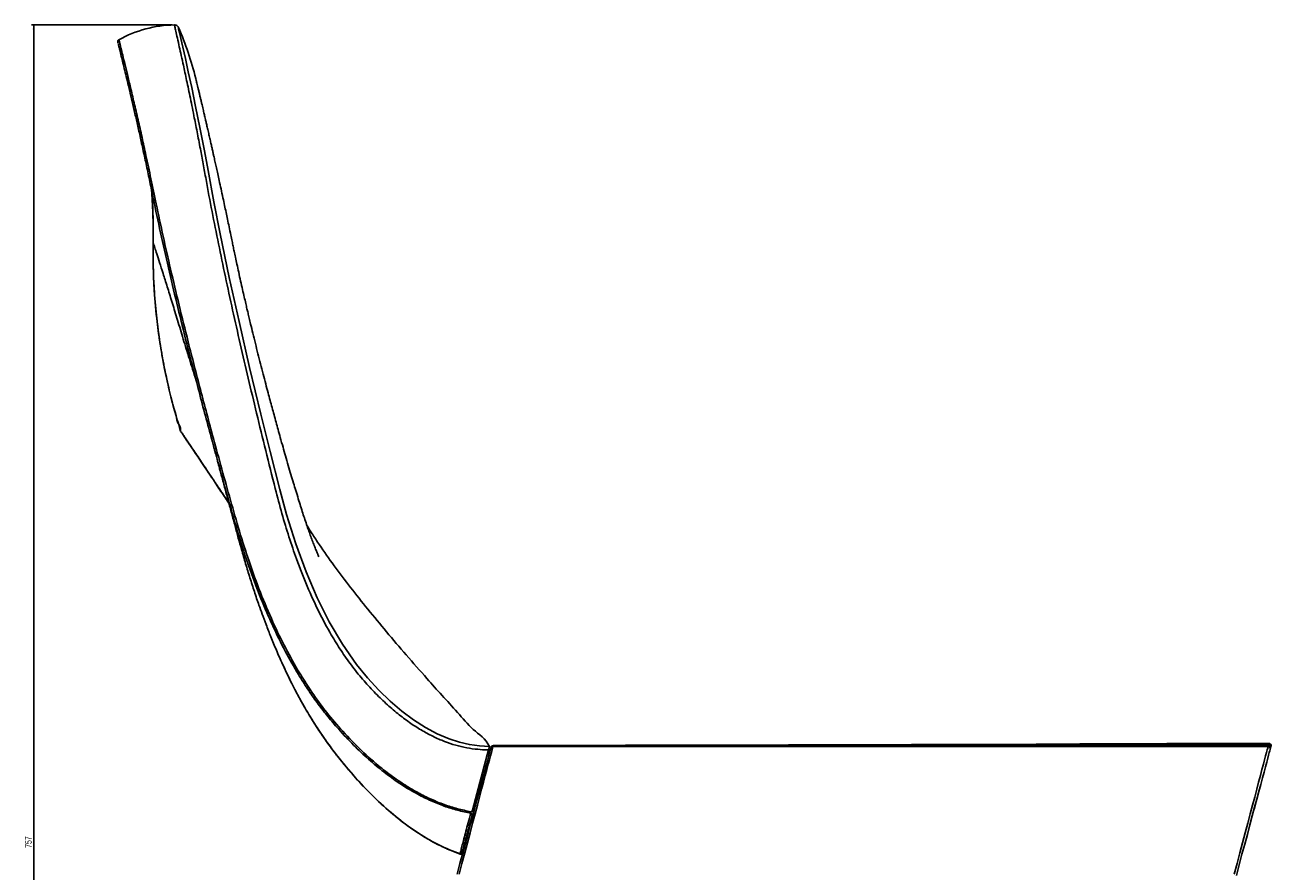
# Model space of a CAD drawing. Header units: millimetres. Extents: x 105 to 2940, y 116 to 1558.
# Tile 33 of 33: x 2361 to 2940, y 1165 to 1558. Entities that reach past the tile are written whole.
import ezdxf

# ---------------------------------------------------------------- set-up
doc = ezdxf.new("R2010")
doc.units = ezdxf.units.MM
doc.layers.add('FORMAT', color=7, linetype='Continuous')
doc.styles.add('SLDTEXTSTYLE0', font='TXT', dxfattribs={"width": 0.605})
doc.dimstyles.new('SLDDIMSTYLE1', dxfattribs={"dimtxt": 3.081982, "dimasz": 2, "dimexe": 0, "dimexo": 0.0625, "dimgap": 0.770496, "dimtad": 1, "dimrnd": 1e-09, "dimzin": 12, "dimdsep": 46, "dimtxsty": 'SLDTEXTSTYLE0', "dimsah": 1, "dimcen": 0.09, "dimadec": 0, "dimazin": 3, "dimtfac": 1, "dimtofl": 0, "dimtmove": 0, "dimatfit": 3, "dimfxl": 0, "dimfrac": 2, "dimtolj": 1, "dimtzin": 12, "dimarcsym": 0})

# ---------------------------------------------------------------- blocks, each defined once
blk = doc.blocks.new('_D_8')
at = {"layer": 'FORMAT'}
for p, q in [((2429.54, 1557.5), (2364.26, 1557.5)), ((2365.25, 800.51), (2365.25, 1557.5)), ((2464.89, 800.51), (2364.26, 800.51))]:
    blk.add_line(p, q, dxfattribs=at)
for points in [[(2365.25, 1557.5), (2364.75, 1555.5), (2365.75, 1555.5)], [(2365.25, 800.51), (2365.75, 802.51), (2364.75, 802.51)]]:
    blk.add_solid(points, dxfattribs=at)
at = {"layer": 'FORMAT', "insert": (2361.15, 1175.48), "char_height": 3.175, "attachment_point": 1, "rotation": 90, "style": 'SLDTEXTSTYLE0'}
blk.add_mtext('757', dxfattribs=at)

msp = doc.modelspace()

# ---------------------------------------------------------------- linework, layer by layer
at = {"color": 7, "linetype": 'Continuous', "lineweight": 25}
for p, q in [((2440.473, 1532.63), (2440.709, 1531.654)), ((2420.668, 1456.381), (2420.668, 1456.38)), ((2572.972, 1208.154), (2576.408, 1220.977)), ((2578.363, 1222.506), (2578.363, 1222.507)), ((2938.275, 1222.507), (2578.42, 1222.507)), ((2578.509, 1222.82), (2578.504, 1222.82)), ((2582.764, 1222.928), (2578.512, 1222.928)), ((2578.524, 1222.874), (2578.52, 1222.88)), ((2602.902, 1223.06), (2601.758, 1222.984)), ((2696.707, 1223.23), (2696.051, 1223.178)), ((2715.792, 1223.272), (2715.287, 1223.23)), ((2734.918, 1223.334), (2734.22, 1223.272)), ((2773.189, 1223.439), (2772.364, 1223.365)), ((2792.503, 1223.523), (2791.668, 1223.439)), ((2830.805, 1223.636), (2829.856, 1223.523)), ((2850.825, 1223.74), (2850.031, 1223.636)), ((2865.877, 1223.334), (2860.807, 1223.334)), ((2891.342, 1223.855), (2890.416, 1223.74)), ((2913.501, 1223.997), (2912.243, 1223.855)), ((2938.275, 1222.507), (2938.245, 1222.507)), ((2938.275, 1222.507), (2938.25, 1222.507)), ((2938.299, 1222.598), (2938.299, 1222.598)), ((2939.414, 1221.895), (2939.408, 1221.874)), ((2939.445, 1222.013), (2939.445, 1222.013)), ((2939.462, 1222.075), (2939.462, 1222.075)), ((2939.47, 1222.106), (2939.47, 1222.106)), ((2939.49, 1222.18), (2939.49, 1222.18)), ((2939.517, 1222.28), (2939.517, 1222.28)), ((2939.543, 1222.378), (2939.543, 1222.377)), ((2939.562, 1222.449), (2939.562, 1222.449)), ((2939.562, 1222.449), (2939.562, 1222.449)), ((2939.571, 1222.481), (2939.571, 1222.481)), ((2939.602, 1222.596), (2939.602, 1222.596)), ((2568.908, 1192.986), (2572.972, 1208.154)), ((2573.542, 1207.167), (2572.972, 1208.154)), ((2934.197, 1202.357), (2931.756, 1193.248)), ((2934.175, 1202.344), (2934.197, 1202.357)), ((2563.59, 1172.507), (2563.409, 1172.524)), ((2563.75, 1172.507), (2564.255, 1172.507))]:
    msp.add_line(p, q, dxfattribs=at)
at = {"color": 8, "linetype": 'Continuous', "lineweight": 25}
for p, q in [((2578.494, 1222.768), (2578.449, 1222.747)), ((2578.483, 1222.733), (2578.451, 1222.712)), ((2578.489, 1222.753), (2578.476, 1222.745)), ((2938.558, 1223.773), (2938.63, 1223.806))]:
    msp.add_line(p, q, dxfattribs=at)
at = {"color": 7, "linetype": 'Continuous', "lineweight": 25, "flags": 128}
for points in [[(2432.394, 1556.316), (2432.526, 1555.75), (2432.918, 1554.05), (2433.576, 1551.169), (2434.484, 1547.144), (2435.633, 1541.988), (2437.004, 1535.723), (2438.572, 1528.386), (2440.38, 1519.696), (2442.35, 1509.914), (2444.446, 1499.102), (2446.167, 1489.872), (2448.89, 1475.325), (2451.815, 1460.467), (2456.032, 1440.286), (2460.543, 1419.854), (2465.473, 1398.541), (2470.706, 1376.797), (2475.002, 1359.421), (2479.478, 1341.822), (2482.652, 1330.28), (2486.973, 1316.55), (2491.682, 1303.685), (2496.849, 1291.581), (2502.422, 1280.421), (2508.555, 1269.993), (2515.113, 1260.6), (2520.156, 1254.419), (2525.391, 1248.752), (2530.703, 1243.619), (2536.108, 1238.991), (2541.546, 1234.93), (2547.07, 1231.403), (2552.609, 1228.458), (2558.173, 1226.091), (2562.838, 1224.566), (2567.507, 1223.458), (2572.165, 1222.773), (2576.818, 1222.507), (2576.818, 1222.507)], [(2419.965, 1480.722), (2420.081, 1479.329), (2420.619, 1467.674), (2420.668, 1456.381), (2420.668, 1456.381), (2420.668, 1456.381)], [(2561.764, 1163.213), (2563.09, 1168.16), (2564.386, 1172.998), (2565.648, 1177.707), (2566.87, 1182.266), (2568.046, 1186.656), (2569.172, 1190.858), (2570.243, 1194.854), (2571.254, 1198.628), (2572.201, 1202.161), (2573.079, 1205.441), (2573.886, 1208.452), (2574.618, 1211.182), (2575.271, 1213.619), (2575.842, 1215.753), (2576.33, 1217.574), (2576.733, 1219.074), (2577.047, 1220.248), (2577.273, 1221.09), (2577.408, 1221.597), (2577.454, 1221.766)], [(2578.42, 1222.507), (2578.374, 1222.336), (2578.239, 1221.823), (2578.013, 1220.97), (2577.698, 1219.781), (2577.296, 1218.262), (2576.808, 1216.418), (2576.237, 1214.257), (2575.584, 1211.789), (2574.852, 1209.025), (2574.045, 1205.976), (2573.167, 1202.654), (2572.22, 1199.076), (2571.209, 1195.255), (2570.138, 1191.208), (2569.012, 1186.953), (2567.836, 1182.507), (2566.614, 1177.89), (2565.352, 1173.122), (2564.056, 1168.222), (2562.73, 1163.213)], [(2922.585, 1163.213), (2923.911, 1168.222), (2925.207, 1173.122), (2926.469, 1177.89), (2927.691, 1182.507), (2928.867, 1186.953), (2929.993, 1191.208), (2931.064, 1195.255), (2932.075, 1199.076), (2933.022, 1202.654), (2933.9, 1205.976), (2934.707, 1209.025), (2935.439, 1211.789), (2936.092, 1214.257), (2936.663, 1216.418), (2937.151, 1218.262), (2937.553, 1219.781), (2937.868, 1220.97), (2938.093, 1221.823), (2938.229, 1222.336), (2938.275, 1222.507)], [(2939.241, 1221.248), (2939.195, 1221.079), (2939.059, 1220.573), (2938.834, 1219.731), (2938.519, 1218.557), (2938.117, 1217.056), (2937.629, 1215.235), (2937.058, 1213.101), (2936.405, 1210.664), (2935.673, 1207.935), (2934.866, 1204.923), (2933.987, 1201.644), (2933.041, 1198.11), (2932.03, 1194.337), (2930.959, 1190.341), (2929.833, 1186.139), (2928.657, 1181.748), (2927.435, 1177.189), (2926.173, 1172.481), (2924.877, 1167.642), (2923.551, 1162.695)]]:
    msp.add_lwpolyline(points, dxfattribs=at)
at = {"color": 8, "linetype": 'Continuous', "lineweight": 25, "flags": 128}
msp.add_lwpolyline([(2578.446, 1222.599), (2578.379, 1222.534), (2578.363, 1222.507), (2578.363, 1222.507), (2578.363, 1222.507)], dxfattribs=at)
at = {"color": 7, "linetype": 'Continuous', "lineweight": 25}
for centre, radius, start, end in [((2431.402, 1502.509), 55, 90.90324, 118.99682), ((2305.14, 1499.689), 139.284, 13.680129, 23.98854), ((2145.464, 1460.823), 275.241, 359.075194, 4.346105), ((2578.42, 1221.507), 1, 90, 165), ((2578.445, 1221.603), 1, 90.080967, 165.000014), ((2578.449, 1221.616), 1, 90.085571, 165.000016), ((2578.457, 1221.647), 1, 90.044281, 165.000001), ((2578.462, 1221.666), 1, 90.032446, 165), ((2578.462, 1221.665), 1, 90.060318, 165.000001), ((2578.471, 1221.699), 1, 90.111198, 164.999999), ((2578.476, 1221.719), 1, 90.147621, 164.999985), ((2578.478, 1221.725), 1, 90.143727, 164.999965), ((2578.487, 1221.76), 1, 90.30452, 164.999748), ((2578.493, 1221.78), 1, 90.313849, 164.999601), ((2578.497, 1221.797), 1, 90.333351, 164.999273), ((2578.507, 1221.831), 1, 90.344714, 164.999035), ((2578.512, 1221.85), 1, 90.32848, 164.998917), ((2578.521, 1221.886), 1, 90.083713, 164.999951), ((2578.529, 1221.915), 1, 89.480169, 165.124985), ((2938.275, 1221.507), 1, 345, 90), ((2938.3, 1221.603), 1, 344.999904, 90.068483), ((2938.304, 1221.616), 1, 344.999953, 90.075208), ((2938.312, 1221.647), 1, 344.999972, 90.074117), ((2938.317, 1221.665), 1, 344.999961, 90.079931), ((2938.317, 1221.666), 1, 344.999924, 90.089501), ((2938.326, 1221.699), 1, 344.999942, 90.089808), ((2938.331, 1221.719), 1, 344.999928, 90.095916), ((2938.333, 1221.725), 1, 344.999997, 90.106907), ((2938.342, 1221.76), 1, 344.999997, 90.109386), ((2938.348, 1221.78), 1, 344.999997, 90.115254), ((2938.352, 1221.797), 1, 344.999995, 90.12839), ((2938.361, 1221.831), 1, 344.999994, 90.134852), ((2938.366, 1221.85), 1, 344.999994, 90.140023), ((2938.376, 1221.886), 1, 344.999999, 90.15649), ((2938.384, 1221.916), 1, 344.999998, 90.168045), ((2938.387, 1221.928), 1, 344.999998, 90.169915), ((2938.402, 1221.984), 1, 344.999342, 90.196016), ((2938.423, 1222.06), 1, 344.998923, 90.231628), ((2938.446, 1222.145), 1, 344.999068, 90.275518), ((2938.454, 1222.178), 1, 344.998888, 90.289769), ((2938.468, 1222.23), 1, 344.996789, 90.299059), ((2938.479, 1222.272), 1, 344.997425, 90.321381), ((2938.496, 1222.334), 1, 344.996347, 90.352206), ((2938.504, 1222.365), 1, 344.996749, 90.362), ((2938.524, 1222.439), 1, 344.994887, 90.370659), ((2938.547, 1222.524), 1, 344.992917, 90.451981), ((2938.551, 1222.539), 1, 344.998178, 90.336777), ((2938.577, 1222.636), 1, 344.985216, 90.612107), ((2938.605, 1222.74), 1, 344.999968, 90.061431), ((2938.635, 1222.853), 1, 344.764241, 89.681937), ((2938.674, 1222.997), 1, 344.997572, 90.357392), ((2569.123, 1192), 1.068, 165.486849, 201.473161), ((2569.267, 1192.277), 1.179, 180.450096, 255.631267), ((2569.027, 1192.221), 1.088, 214.263511, 267.235396), ((2563.744, 1173.477), 1.01, 233.523675, 250.640738), ((2563.682, 1173.291), 0.827, 229.300863, 245.463126)]:
    msp.add_arc(centre, radius, start, end, dxfattribs=at)
for points, knots in [([(2576.408, 1220.977), (2576.408, 1220.977), (2574.244, 1220.977), (2571.562, 1221.147), (2566.183, 1221.858), (2561.147, 1223.076), (2555.89, 1224.832), (2550.542, 1227.17), (2545.073, 1230.126), (2539.62, 1233.648), (2534.16, 1237.763), (2528.711, 1242.473), (2523.279, 1247.795), (2517.887, 1253.686), (2512.723, 1260.078), (2507.888, 1266.956), (2502.798, 1275.155), (2497.509, 1285.007), (2492.136, 1296.759), (2487.572, 1308.436), (2483.71, 1319.79), (2480.406, 1330.663), (2476.821, 1344.186), (2472.899, 1359.973), (2468.745, 1377.021), (2464.8, 1393.523), (2461.097, 1409.458), (2457.555, 1425.176), (2454.185, 1440.667), (2450.996, 1455.941), (2447.996, 1470.973), (2445.666, 1483.321), (2443.899, 1493.037), (2442.509, 1500.519), (2441.068, 1507.999), (2439.424, 1516.312), (2437.713, 1524.703), (2436.003, 1532.846), (2434.603, 1539.343), (2433.484, 1544.439), (2432.529, 1548.73), (2431.687, 1552.474), (2431.032, 1555.35), (2430.613, 1557.168), (2430.561, 1557.39), (2430.535, 1557.502)], [0, 0, 0, 0, 0.0000001, 0.0192317, 0.0385081, 0.0577844, 0.0771125, 0.0978012, 0.1184898, 0.1392905, 0.160091, 0.1812445, 0.2023981, 0.2236741, 0.2449492, 0.2654391, 0.2859289, 0.3137104, 0.3415129, 0.3692939, 0.3905056, 0.4117172, 0.4335142, 0.4662214, 0.4989286, 0.5297289, 0.5605502, 0.5913715, 0.6222666, 0.6531618, 0.6841365, 0.7151113, 0.7306238, 0.7461338, 0.7649298, 0.7837257, 0.8093387, 0.8349769, 0.8605892, 0.8802518, 0.8999144, 0.9246884, 0.9497083, 0.9747282, 1, 1, 1, 1]), ([(2430.535, 1557.502), (2430.73, 1557.489), (2431.12, 1557.462), (2431.656, 1557.21), (2432.111, 1556.83), (2432.3, 1556.487), (2432.394, 1556.316)], [0, 0, 0, 0, 0.2499962, 0.4999938, 0.749997, 1, 1, 1, 1]), ([(2404.74, 1550.615), (2404.655, 1550.557), (2404.498, 1550.451), (2404.349, 1550.239), (2404.27, 1550.053), (2404.238, 1549.909), (2404.223, 1549.767), (2404.229, 1549.812), (2404.226, 1549.752), (2404.23, 1549.711), (2404.242, 1549.593), (2404.272, 1549.457), (2404.308, 1549.308), (2404.324, 1549.241)], [0, 0, 0, 0, 0.0206792, 0.0379127, 0.0523271, 0.0650081, 0.0774947, 0.1246356, 0.1645316, 0.2412214, 0.3955354, 0.7265322, 1, 1, 1, 1]), ([(2404.74, 1550.615), (2404.762, 1550.53), (2404.806, 1550.361), (2405.159, 1548.97), (2405.722, 1546.729), (2406.497, 1543.618), (2407.487, 1539.608), (2408.695, 1534.659), (2410.155, 1528.58), (2411.817, 1521.535), (2413.611, 1513.766), (2415.463, 1505.557), (2417.456, 1496.497), (2419.653, 1486.235), (2422.262, 1473.444), (2425.276, 1459.486), (2428.826, 1443.821), (2432.698, 1427.487), (2437.291, 1408.875), (2442.584, 1388.264), (2449.098, 1363.813), (2455.192, 1341.749), (2460.697, 1322.411), (2465.269, 1307.918), (2470.442, 1293.841), (2476.127, 1280.373), (2482.155, 1267.985), (2487.948, 1257.629), (2494.008, 1248.086), (2500.306, 1239.327), (2507.985, 1230.202), (2516.263, 1221.546), (2524.362, 1214.253), (2531.826, 1208.466), (2538.014, 1204.311), (2543.981, 1200.836), (2549.717, 1197.973), (2555.815, 1195.496), (2561.942, 1193.527), (2566.038, 1192.688), (2568.088, 1192.268)], [0, 0, 0, 0, 0.0218271, 0.0437206, 0.0657161, 0.0877808, 0.1085354, 0.1315145, 0.1545699, 0.1778518, 0.2012122, 0.2225893, 0.242838, 0.2672258, 0.2916849, 0.3224022, 0.3531315, 0.3861042, 0.4190907, 0.4612843, 0.5035043, 0.555518, 0.5815386, 0.6075498, 0.6362689, 0.6650687, 0.6923814, 0.7197624, 0.7400547, 0.7664945, 0.7929945, 0.8238384, 0.8547618, 0.8778571, 0.9009865, 0.9181078, 0.9385299, 0.9589898, 0.9794754, 1, 1, 1, 1]), ([(2448.175, 1364.041), (2448.123, 1364.23), (2445.965, 1372.1), (2441.94, 1387.326), (2436.654, 1407.862), (2432.106, 1426.314), (2428.195, 1442.82), (2424.529, 1459.036), (2421.69, 1472.299), (2419.547, 1482.76), (2417.979, 1490.331), (2416.448, 1497.473), (2414.972, 1504.224), (2413.562, 1510.54), (2412.222, 1516.44), (2410.959, 1521.908), (2409.781, 1526.933), (2408.7, 1531.481), (2407.72, 1535.557), (2406.849, 1539.137), (2406.03, 1542.477), (2405.306, 1545.405), (2404.762, 1547.586), (2404.472, 1548.735), (2404.433, 1548.887), (2404.429, 1548.907)], [0, 0, 0, 0, 0.0021446, 0.0891771, 0.1762634, 0.2434605, 0.3106986, 0.377965, 0.445442, 0.4792183, 0.5129878, 0.5470653, 0.5811988, 0.6152144, 0.649286, 0.6838032, 0.7183203, 0.7530814, 0.7878424, 0.8230717, 0.8583661, 0.9031336, 0.948178, 0.9933629, 1, 1, 1, 1]), ([(2497.394, 1310.601), (2497.422, 1310.604), (2497.483, 1310.61), (2497.355, 1311.035), (2497.085, 1311.761), (2496.827, 1312.421), (2496.499, 1313.249), (2496.109, 1314.23), (2495.527, 1315.707), (2494.751, 1317.714), (2493.875, 1320.052), (2492.987, 1322.502), (2492.072, 1325.104), (2491.135, 1327.859), (2490.135, 1330.913), (2489.119, 1334.141), (2488.021, 1337.667), (2486.918, 1341.262), (2485.787, 1344.999), (2484.63, 1348.873), (2483.394, 1353.072), (2482.16, 1357.327), (2480.925, 1361.649), (2479.777, 1365.714), (2478.701, 1369.564), (2477.728, 1373.08), (2476.788, 1376.503), (2475.869, 1379.883), (2474.956, 1383.271), (2473.976, 1386.942), (2472.898, 1391.023), (2471.725, 1395.516), (2470.526, 1400.175), (2469.325, 1404.904), (2468.134, 1409.663), (2467.004, 1414.249), (2466.049, 1418.179), (2465.303, 1421.291), (2464.737, 1423.67), (2464.202, 1425.936), (2463.623, 1428.406), (2462.94, 1431.354), (2462.151, 1434.797), (2461.285, 1438.635), (2460.415, 1442.553), (2459.609, 1446.244), (2458.913, 1449.485), (2458.32, 1452.28), (2457.81, 1454.719), (2457.297, 1457.198), (2456.675, 1460.225), (2455.954, 1463.697), (2455.22, 1467.205), (2454.515, 1470.543), (2453.813, 1473.847), (2453.03, 1477.507), (2452.198, 1481.362), (2451.387, 1485.089), (2450.679, 1488.317), (2450.067, 1491.087), (2449.5, 1493.644), (2449.017, 1495.81), (2448.593, 1497.706), (2448.217, 1499.381), (2447.801, 1501.223), (2447.343, 1503.248), (2446.844, 1505.443), (2446.316, 1507.754), (2445.803, 1509.988), (2445.349, 1511.958), (2444.987, 1513.525), (2444.702, 1514.754), (2444.463, 1515.783), (2444.234, 1516.765), (2443.973, 1517.884), (2443.679, 1519.136), (2443.343, 1520.57), (2442.986, 1522.087), (2442.603, 1523.71), (2442.206, 1525.387), (2441.81, 1527.056), (2441.434, 1528.632), (2441.104, 1530.011), (2440.837, 1531.122), (2440.753, 1531.471), (2440.709, 1531.654)], [0, 0, 0, 0, 0.0070105, 0.0149692, 0.0181065, 0.0208364, 0.0233651, 0.025954, 0.0288518, 0.0351639, 0.0428704, 0.0503163, 0.0573696, 0.0667513, 0.0760818, 0.0859909, 0.0964777, 0.108476, 0.1193817, 0.1316155, 0.1452041, 0.1595222, 0.1725664, 0.1870852, 0.1992428, 0.2107542, 0.2223116, 0.2337856, 0.2451258, 0.2570169, 0.2717373, 0.2876944, 0.304314, 0.3212517, 0.3385035, 0.3559769, 0.3716154, 0.381995, 0.3906823, 0.3983436, 0.4077417, 0.4191784, 0.4326596, 0.4481915, 0.4646503, 0.4794509, 0.492485, 0.5037459, 0.513228, 0.5223259, 0.5331318, 0.5469284, 0.5601339, 0.5717051, 0.5839516, 0.5975917, 0.6142846, 0.6301816, 0.6437809, 0.6555392, 0.6667107, 0.6786596, 0.6860715, 0.6941842, 0.7034821, 0.7139757, 0.7256772, 0.7386019, 0.7522091, 0.7640032, 0.773795, 0.7813372, 0.7877742, 0.7946594, 0.8020003, 0.8122998, 0.8235038, 0.8369732, 0.8526217, 0.8707716, 0.8914362, 0.9146402, 0.9404238, 0.9688481, 1, 1, 1, 1]), ([(2420.668, 1456.381), (2420.668, 1456.381), (2420.668, 1450.716), (2420.644, 1443.439), (2421.406, 1430.1), (2422.611, 1418.339), (2423.995, 1408.759), (2425.303, 1401.337), (2426.422, 1395.689), (2427.588, 1390.369), (2428.793, 1385.374), (2429.989, 1380.644), (2431.247, 1376.518), (2432.201, 1371.779), (2433.456, 1371.361), (2433.456, 1368.904), (2433.456, 1368.904)], [0, 0, 0, 0, 0.0000004, 0.1125727, 0.2258137, 0.3410054, 0.4568183, 0.5235896, 0.5903613, 0.6575721, 0.7247829, 0.7933509, 0.8619189, 0.9309594, 0.9999994, 1, 1, 1, 1]), ([(2433.456, 1368.904), (2432.041, 1373.63), (2429.211, 1383.082), (2425.94, 1397.524), (2423.391, 1412.105), (2421.659, 1426.807), (2420.659, 1441.58), (2420.665, 1451.447), (2420.668, 1456.38)], [0, 0, 0, 0, 0.1666669, 0.3333335, 0.5, 0.6666662, 0.8333331, 1, 1, 1, 1]), ([(2440.505, 1393.022), (2440.397, 1393.35), (2439.204, 1396.994), (2437.116, 1403.619), (2434.281, 1412.859), (2431.697, 1421.552), (2429.321, 1429.268), (2427.16, 1436.2), (2425.241, 1442.261), (2423.608, 1447.364), (2422.31, 1451.374), (2421.373, 1454.242), (2420.779, 1456.048), (2420.705, 1456.269), (2420.668, 1456.38)], [0, 0, 0, 0, 0.00876975, 0.09743333, 0.1857978, 0.27361927, 0.36077267, 0.4476281, 0.53872425, 0.63034164, 0.72204903, 0.81387766, 0.90635427, 1, 1, 1, 1]), ([(2433.456, 1368.904), (2433.513, 1368.767), (2433.644, 1368.452), (2433.781, 1368.288), (2433.86, 1368.161), (2434.016, 1367.937), (2434.313, 1367.502), (2434.879, 1366.675), (2435.81, 1365.312), (2436.964, 1363.617), (2438.284, 1361.674), (2439.906, 1359.28), (2441.873, 1356.367), (2444.236, 1352.851), (2447.038, 1348.65), (2450.345, 1343.709), (2453.308, 1339.286), (2455.281, 1336.331), (2455.864, 1335.458)], [0, 0, 0, 0, 0.0203759, 0.0467668, 0.0787471, 0.1129963, 0.1489652, 0.2247142, 0.3070639, 0.3733913, 0.4431501, 0.51642, 0.5939665, 0.6767531, 0.7649965, 0.8589353, 0.9583117, 1, 1, 1, 1]), ([(2448.173, 1364.04), (2448.412, 1363.159), (2448.945, 1361.196), (2449.686, 1358.452), (2450.314, 1356.119), (2450.838, 1354.174), (2451.334, 1352.331), (2451.865, 1350.354), (2452.794, 1346.895), (2454.064, 1342.161), (2455.628, 1336.335), (2457.153, 1330.661), (2458.68, 1325.009), (2460.195, 1319.389), (2461.845, 1313.445), (2463.637, 1307.268), (2465.616, 1300.78), (2467.685, 1294.356), (2469.57, 1288.823), (2471.354, 1283.826), (2473.185, 1278.892), (2475.374, 1273.281), (2477.893, 1267.144), (2479.784, 1262.923), (2480.747, 1260.773)], [0, 0, 0, 0, 0.0222114, 0.04952, 0.0712634, 0.087352, 0.1009095, 0.1184218, 0.1394106, 0.1926173, 0.2444448, 0.2975951, 0.35098, 0.4003682, 0.4474739, 0.5088181, 0.5723602, 0.6376848, 0.7051781, 0.7508555, 0.8038215, 0.8639073, 0.9306515, 1, 1, 1, 1]), ([(2576.818, 1222.507), (2576.818, 1222.507), (2574.966, 1226.211), (2568.942, 1230.005), (2561.998, 1238.542), (2554.724, 1246.242), (2546.777, 1255.196), (2538.102, 1265.056), (2528.92, 1275.817), (2520.275, 1286.271), (2512.117, 1296.545), (2504.547, 1306.574), (2498.764, 1314.793), (2494.707, 1320.859), (2492.92, 1323.682), (2492.147, 1324.904)], [0, 0, 0, 0, 0.0000004, 0.0703164, 0.1406914, 0.2112532, 0.2818814, 0.3829906, 0.4843273, 0.5861664, 0.6868539, 0.7925673, 0.8987341, 0.9561569, 1, 1, 1, 1]), ([(2563.26, 1172.564), (2560.126, 1173.796), (2553.848, 1176.263), (2544.54, 1181.629), (2535.39, 1188.123), (2526.265, 1195.919), (2517.204, 1204.988), (2509.606, 1213.802), (2503.505, 1221.592), (2498.938, 1227.979), (2494.556, 1234.713), (2491.71, 1239.502), (2488.575, 1245.03), (2485.187, 1251.31), (2482.085, 1257.94), (2480.541, 1261.24)], [0, 0, 0, 0, 0.10195176, 0.20424211, 0.30718682, 0.40842699, 0.51553277, 0.62294564, 0.68046246, 0.73802902, 0.79575663, 0.85354115, 0.8553387, 0.92798285, 1, 1, 1, 1]), ([(2480.766, 1260.78), (2482.172, 1257.761), (2485.176, 1251.314), (2489.755, 1242.805), (2494.361, 1235.008), (2498.756, 1228.232), (2503.351, 1221.783), (2509.338, 1214.129), (2516.667, 1205.589), (2525.473, 1196.668), (2534.452, 1188.881), (2542.138, 1183.31), (2548.421, 1179.439), (2553.291, 1176.812), (2558.198, 1174.509), (2561.494, 1173.28), (2563.143, 1172.665)], [0, 0, 0, 0, 0.0659932, 0.140947, 0.1990488, 0.2572085, 0.3155406, 0.3739281, 0.4765429, 0.5794204, 0.6828468, 0.7849428, 0.8385885, 0.8922804, 0.9461154, 1, 1, 1, 1]), ([(2576.818, 1222.507), (2576.811, 1222.48), (2576.801, 1222.443), (2576.714, 1222.12), (2576.645, 1221.863), (2576.559, 1221.541), (2576.492, 1221.292), (2576.437, 1221.087), (2576.413, 1220.994), (2576.408, 1220.977)], [0, 0, 0, 0, 0.4677214, 0.6251959, 0.804268, 0.8735743, 0.9435377, 0.9896019, 1, 1, 1, 1]), ([(2938.299, 1222.603), (2930.315, 1222.603), (2913.671, 1222.603), (2888.729, 1222.603), (2863.646, 1222.603), (2839.305, 1222.603), (2815.837, 1222.603), (2793.233, 1222.603), (2771.477, 1222.603), (2750.426, 1222.603), (2728.123, 1222.603), (2704.748, 1222.603), (2680.497, 1222.603), (2657.381, 1222.603), (2635.375, 1222.603), (2614.473, 1222.603), (2595.537, 1222.603), (2583.769, 1222.603), (2578.445, 1222.603)], [0, 0, 0, 0, 0.0618474, 0.1289211, 0.1944889, 0.2585839, 0.3212368, 0.3813943, 0.4402125, 0.4977159, 0.5539269, 0.6250313, 0.6940317, 0.7609651, 0.8258644, 0.8887601, 0.9496845, 1, 1, 1, 1]), ([(2656.871, 1222.647), (2656.837, 1222.647), (2651.583, 1222.647), (2641.053, 1222.647), (2625.081, 1222.647), (2608.709, 1222.647), (2593.037, 1222.647), (2583.03, 1222.647), (2578.457, 1222.647)], [0, 0, 0, 0, 0.0012334, 0.1911709, 0.3906984, 0.5994382, 0.8169788, 1, 1, 1, 1]), ([(2582.555, 1222.916), (2582.422, 1222.916), (2580.93, 1222.916), (2579.67, 1222.916), (2578.521, 1222.916)], [0, 0, 0, 0, 0.0888579, 1, 1, 1, 1]), ([(2614.983, 1222.928), (2612.115, 1222.928), (2606.492, 1222.928), (2599.08, 1222.928), (2592.558, 1222.928), (2586.945, 1222.928), (2582.254, 1222.928), (2579.71, 1222.928), (2578.53, 1222.928)], [0, 0, 0, 0, 0.1871622, 0.3670124, 0.5391114, 0.7038763, 0.8626643, 1, 1, 1, 1]), ([(2594.766, 1222.984), (2594.163, 1222.984), (2592.864, 1222.984), (2591.04, 1222.984), (2589.208, 1222.984), (2587.491, 1222.984), (2585.981, 1222.984), (2584.761, 1222.984), (2583.989, 1222.984), (2583.638, 1222.983), (2583.733, 1222.983), (2583.742, 1222.983)], [0, 0, 0, 0, 0.0837313, 0.1805727, 0.2895044, 0.4097538, 0.5404158, 0.6804291, 0.8285594, 0.9837376, 1, 1, 1, 1]), ([(2624.134, 1222.984), (2622.006, 1222.984), (2617.364, 1222.984), (2611.149, 1222.984), (2605.281, 1222.984), (2600.253, 1222.984), (2596.829, 1222.984), (2594.503, 1222.984), (2592.943, 1222.984), (2591.342, 1222.984), (2589.724, 1222.984), (2588.272, 1222.984), (2586.993, 1222.984), (2585.898, 1222.984), (2584.946, 1222.984), (2584.163, 1222.984), (2583.876, 1222.984), (2583.727, 1222.984)], [0, 0, 0, 0, 0.0872474, 0.1902911, 0.2904993, 0.3876415, 0.4827447, 0.5196504, 0.5612681, 0.6075504, 0.6585683, 0.7151058, 0.763746, 0.8163047, 0.8730095, 0.934133, 1, 1, 1, 1]), ([(2643.488, 1223.06), (2640.622, 1223.06), (2635.372, 1223.06), (2628.721, 1223.06), (2623.182, 1223.06), (2618.428, 1223.06), (2615.196, 1223.06), (2613.005, 1223.06), (2611.538, 1223.06), (2610.033, 1223.06), (2608.513, 1223.06), (2607.038, 1223.06), (2605.649, 1223.06), (2604.424, 1223.06), (2603.411, 1223.06), (2603.066, 1223.06), (2602.886, 1223.06)], [0, 0, 0, 0, 0.1196444, 0.2191997, 0.3160929, 0.4100263, 0.5019175, 0.5374199, 0.5774888, 0.6220682, 0.6711826, 0.7255676, 0.7846716, 0.8497878, 0.9213738, 1, 1, 1, 1]), ([(2613.711, 1223.06), (2613.011, 1223.06), (2611.649, 1223.06), (2609.822, 1223.06), (2608.094, 1223.06), (2606.472, 1223.06), (2605.038, 1223.06), (2603.899, 1223.06), (2603.099, 1223.059), (2602.963, 1223.059), (2602.894, 1223.059)], [0, 0, 0, 0, 0.1019841, 0.1987614, 0.3077682, 0.4282197, 0.5591973, 0.6996249, 0.8482623, 1, 1, 1, 1]), ([(2646.776, 1222.928), (2642.804, 1222.928), (2634.982, 1222.928), (2627.944, 1222.928), (2624.479, 1222.928)], [0, 0, 0, 0, 0.50778017, 1, 1, 1, 1]), ([(2722.332, 1223.145), (2720.375, 1223.145), (2716.457, 1223.145), (2710.794, 1223.145), (2705.027, 1223.145), (2699.208, 1223.145), (2693.379, 1223.145), (2687.8, 1223.145), (2682.487, 1223.145), (2677.459, 1223.145), (2672.73, 1223.145), (2668.237, 1223.145), (2664.151, 1223.145), (2660.351, 1223.145), (2656.814, 1223.145), (2653.391, 1223.145), (2650.177, 1223.145), (2647.643, 1223.145), (2645.667, 1223.145), (2644.127, 1223.145), (2642.748, 1223.145), (2641.56, 1223.145), (2640.633, 1223.145), (2640.004, 1223.145), (2639.931, 1223.145), (2639.893, 1223.145)], [0, 0, 0, 0, 0.038248, 0.0765593, 0.1151142, 0.1592012, 0.2035202, 0.2479946, 0.2925394, 0.3370598, 0.3814495, 0.4255903, 0.4716751, 0.5127312, 0.5571746, 0.6047639, 0.6553614, 0.7089617, 0.7440484, 0.7805686, 0.8193054, 0.8605499, 0.9045117, 0.95144, 1, 1, 1, 1]), ([(2654.929, 1223.145), (2653.749, 1223.145), (2650.77, 1223.145), (2647.026, 1223.145), (2643.636, 1223.145), (2641.204, 1223.145), (2640.476, 1223.145), (2640.112, 1223.145)], [0, 0, 0, 0, 0.1376568, 0.3475622, 0.5625389, 0.780739, 1, 1, 1, 1]), ([(2754.616, 1223.178), (2752.737, 1223.178), (2749.11, 1223.178), (2743.941, 1223.178), (2739.035, 1223.178), (2733.796, 1223.178), (2728.278, 1223.178), (2722.566, 1223.178), (2717.139, 1223.178), (2712.019, 1223.178), (2707.228, 1223.178), (2702.727, 1223.178), (2698.546, 1223.178), (2694.566, 1223.178), (2690.782, 1223.178), (2687.218, 1223.178), (2684.521, 1223.178), (2682.527, 1223.178), (2681.054, 1223.178), (2679.78, 1223.178), (2678.738, 1223.177), (2678.079, 1223.177), (2677.779, 1223.177), (2677.867, 1223.177), (2677.872, 1223.177)], [0, 0, 0, 0, 0.03963904, 0.07650829, 0.11331567, 0.15037755, 0.19886517, 0.2476727, 0.29669043, 0.34579546, 0.39484945, 0.44369652, 0.49406081, 0.54400659, 0.59909959, 0.65888455, 0.72315506, 0.76192606, 0.80242567, 0.84576973, 0.89240771, 0.94265747, 0.99690429, 1, 1, 1, 1]), ([(2690.881, 1223.178), (2689.886, 1223.178), (2687.335, 1223.178), (2684.109, 1223.178), (2681.16, 1223.178), (2679.032, 1223.178), (2678.384, 1223.178), (2678.059, 1223.178)], [0, 0, 0, 0, 0.1345505, 0.3452167, 0.5609594, 0.7799116, 1, 1, 1, 1]), ([(2767.3, 1223.23), (2765.557, 1223.23), (2762.197, 1223.23), (2757.415, 1223.23), (2752.885, 1223.23), (2748.05, 1223.23), (2742.954, 1223.23), (2737.678, 1223.23), (2732.663, 1223.23), (2727.931, 1223.23), (2723.501, 1223.23), (2719.344, 1223.23), (2715.487, 1223.23), (2711.818, 1223.23), (2708.328, 1223.23), (2705.04, 1223.23), (2702.556, 1223.23), (2700.727, 1223.23), (2699.381, 1223.23), (2698.22, 1223.23), (2697.274, 1223.23), (2696.684, 1223.23), (2696.416, 1223.23), (2696.498, 1223.23), (2696.499, 1223.23)], [0, 0, 0, 0, 0.03986916, 0.0768487, 0.11367841, 0.15077442, 0.19932596, 0.24822144, 0.29735221, 0.34659734, 0.39582149, 0.44487278, 0.49530142, 0.54533804, 0.60062312, 0.66066021, 0.72518653, 0.76407662, 0.80459029, 0.84786361, 0.89445723, 0.94468456, 0.99892356, 1, 1, 1, 1]), ([(2708.864, 1223.23), (2708.763, 1223.23), (2706.847, 1223.23), (2703.953, 1223.23), (2700.347, 1223.23), (2697.808, 1223.23), (2697.06, 1223.23), (2696.685, 1223.23)], [0, 0, 0, 0, 0.0132336, 0.2509076, 0.4964776, 0.747213, 1, 1, 1, 1]), ([(2797.119, 1223.272), (2794.623, 1223.272), (2789.848, 1223.272), (2783.306, 1223.272), (2777.544, 1223.272), (2772.389, 1223.272), (2767.615, 1223.272), (2762.819, 1223.272), (2757.981, 1223.272), (2753.15, 1223.272), (2748.557, 1223.272), (2744.221, 1223.272), (2740.162, 1223.272), (2736.357, 1223.272), (2732.831, 1223.272), (2729.481, 1223.272), (2726.293, 1223.272), (2723.29, 1223.272), (2721.026, 1223.272), (2719.366, 1223.272), (2718.153, 1223.272), (2717.105, 1223.272), (2716.274, 1223.272), (2715.699, 1223.272), (2715.631, 1223.271), (2715.596, 1223.271)], [0, 0, 0, 0, 0.0505453, 0.0966838, 0.1386384, 0.1767142, 0.2136365, 0.2508792, 0.293815, 0.3370784, 0.3805745, 0.4241983, 0.4678334, 0.5113493, 0.5559475, 0.600214, 0.6492225, 0.7024935, 0.759739, 0.7942086, 0.8300234, 0.8681539, 0.9092437, 0.953567, 1, 1, 1, 1]), ([(2727.339, 1223.272), (2727.137, 1223.272), (2725.262, 1223.272), (2722.494, 1223.272), (2719.18, 1223.272), (2716.826, 1223.272), (2716.122, 1223.272), (2715.768, 1223.272)], [0, 0, 0, 0, 0.028274, 0.2622869, 0.5040892, 0.7509822, 1, 1, 1, 1]), ([(2808.678, 1223.334), (2806.397, 1223.334), (2802.035, 1223.334), (2796.06, 1223.334), (2790.8, 1223.334), (2786.106, 1223.334), (2781.768, 1223.334), (2777.15, 1223.334), (2772.264, 1223.334), (2767.21, 1223.334), (2762.455, 1223.334), (2758.029, 1223.334), (2753.929, 1223.334), (2750.358, 1223.334), (2747.169, 1223.334), (2744.284, 1223.334), (2741.568, 1223.334), (2739.444, 1223.334), (2737.832, 1223.334), (2736.61, 1223.334), (2735.605, 1223.334), (2734.953, 1223.334), (2734.65, 1223.333), (2734.74, 1223.333), (2734.746, 1223.333)], [0, 0, 0, 0, 0.05091111, 0.09738407, 0.13964972, 0.1779903, 0.21494152, 0.25223064, 0.30244755, 0.35312587, 0.40411275, 0.45523798, 0.5063099, 0.55827536, 0.6026303, 0.65185574, 0.70542653, 0.76299283, 0.80351691, 0.84588901, 0.89167672, 0.94172025, 0.9964906, 1, 1, 1, 1]), ([(2745.825, 1223.334), (2745.537, 1223.334), (2743.72, 1223.334), (2741.092, 1223.334), (2738.062, 1223.334), (2735.889, 1223.334), (2735.226, 1223.334), (2734.892, 1223.334)], [0, 0, 0, 0, 0.0433257, 0.2736493, 0.5116654, 0.7547117, 1, 1, 1, 1]), ([(2834.918, 1223.365), (2831.912, 1223.365), (2826.182, 1223.365), (2818.414, 1223.365), (2811.667, 1223.365), (2805.848, 1223.365), (2800.787, 1223.365), (2796.225, 1223.365), (2791.702, 1223.365), (2787.136, 1223.365), (2782.584, 1223.365), (2778.3, 1223.365), (2774.313, 1223.365), (2770.624, 1223.365), (2767.417, 1223.365), (2764.559, 1223.365), (2761.975, 1223.365), (2759.544, 1223.365), (2757.65, 1223.365), (2756.226, 1223.365), (2755.153, 1223.364), (2754.296, 1223.364), (2753.691, 1223.364), (2753.616, 1223.364), (2753.578, 1223.364)], [0, 0, 0, 0, 0.0621569, 0.1185017, 0.169401, 0.2151824, 0.2561886, 0.2941251, 0.3323396, 0.3774295, 0.422969, 0.4688226, 0.514841, 0.5608584, 0.6075604, 0.6473827, 0.6917049, 0.7400121, 0.7919304, 0.8284421, 0.866487, 0.9073965, 0.9521682, 1, 1, 1, 1]), ([(2763.964, 1223.365), (2763.618, 1223.365), (2761.882, 1223.365), (2759.414, 1223.365), (2756.655, 1223.365), (2754.654, 1223.365), (2754.027, 1223.365), (2753.712, 1223.365)], [0, 0, 0, 0, 0.056415, 0.2834897, 0.518189, 0.7578881, 1, 1, 1, 1]), ([(2791.668, 1223.439), (2789.895, 1223.439), (2786.367, 1223.439), (2782.135, 1223.439), (2778.728, 1223.439), (2775.979, 1223.439), (2774.009, 1223.439), (2772.861, 1223.439), (2772.797, 1223.439), (2772.769, 1223.439)], [0, 0, 0, 0, 0.150123, 0.2987849, 0.4405854, 0.5757662, 0.7355693, 0.8855293, 1, 1, 1, 1]), ([(2938.517, 1223.439), (2935.553, 1223.439), (2928.075, 1223.439), (2916.561, 1223.439), (2904.148, 1223.439), (2892.568, 1223.439), (2880.747, 1223.439), (2868.864, 1223.439), (2857.101, 1223.439), (2846.05, 1223.439), (2835.757, 1223.439), (2826.272, 1223.439), (2817.957, 1223.439), (2810.7, 1223.439), (2804.39, 1223.439), (2798.583, 1223.439), (2793.327, 1223.439), (2788.673, 1223.439), (2784.848, 1223.439), (2781.742, 1223.439), (2779.07, 1223.439), (2776.864, 1223.439), (2775.151, 1223.439), (2773.897, 1223.439), (2773.4, 1223.439), (2773.156, 1223.439)], [0, 0, 0, 0, 0.0347585, 0.0876651, 0.138231, 0.1865607, 0.2327471, 0.29014, 0.3442337, 0.3952293, 0.4496713, 0.5006003, 0.5481419, 0.5925123, 0.6341344, 0.673333, 0.7173812, 0.7583493, 0.7963917, 0.8316358, 0.8642812, 0.9019358, 0.9366193, 0.9688017, 1, 1, 1, 1]), ([(2938.384, 1222.928), (2931.503, 1222.928), (2916.439, 1222.928), (2893.698, 1222.928), (2870.318, 1222.928), (2847.81, 1222.928), (2826.201, 1222.928), (2805.461, 1222.928), (2792.199, 1222.928), (2785.64, 1222.928)], [0, 0, 0, 0, 0.1287265, 0.2818165, 0.4316831, 0.5783873, 0.7219835, 0.8625124, 1, 1, 1, 1]), ([(2811.259, 1223.523), (2810.545, 1223.523), (2808.009, 1223.523), (2804.454, 1223.523), (2800.621, 1223.523), (2797.642, 1223.523), (2795.204, 1223.523), (2793.43, 1223.523), (2792.345, 1223.523), (2792.245, 1223.523), (2792.198, 1223.523)], [0, 0, 0, 0, 0.0565349, 0.2008045, 0.338241, 0.4692303, 0.5940341, 0.7415415, 0.8800853, 1, 1, 1, 1]), ([(2938.539, 1223.523), (2935.4, 1223.523), (2927.754, 1223.523), (2916.162, 1223.523), (2903.951, 1223.523), (2892.695, 1223.523), (2882.337, 1223.523), (2872.833, 1223.523), (2864.134, 1223.523), (2855.383, 1223.523), (2846.747, 1223.523), (2838.404, 1223.523), (2831.115, 1223.523), (2824.775, 1223.523), (2819.277, 1223.523), (2814.229, 1223.523), (2809.672, 1223.523), (2805.648, 1223.523), (2802.35, 1223.523), (2799.681, 1223.523), (2797.394, 1223.523), (2795.518, 1223.523), (2794.078, 1223.523), (2793.049, 1223.523), (2792.654, 1223.523), (2792.46, 1223.523)], [0, 0, 0, 0, 0.0413889, 0.1008291, 0.1572392, 0.2107692, 0.261555, 0.3097475, 0.3554866, 0.3989108, 0.4534386, 0.504336, 0.5517437, 0.5959093, 0.6372846, 0.6762136, 0.7199288, 0.7605771, 0.7983359, 0.833352, 0.8658124, 0.9032422, 0.9376577, 0.969479, 1, 1, 1, 1]), ([(2829.986, 1223.539), (2828.691, 1223.539), (2825.817, 1223.539), (2822.128, 1223.539), (2818.823, 1223.539), (2816.221, 1223.539), (2814.085, 1223.539), (2812.469, 1223.539), (2811.534, 1223.539), (2811.172, 1223.539), (2811.261, 1223.539), (2811.267, 1223.539)], [0, 0, 0, 0, 0.1094347, 0.2429991, 0.3701193, 0.4911888, 0.6064928, 0.742791, 0.8709317, 0.9916314, 1, 1, 1, 1]), ([(2938.548, 1223.539), (2935.186, 1223.539), (2927.282, 1223.539), (2915.527, 1223.539), (2903.486, 1223.539), (2892.572, 1223.539), (2882.703, 1223.539), (2873.811, 1223.539), (2865.421, 1223.539), (2857.586, 1223.539), (2850.355, 1223.539), (2844.066, 1223.539), (2838.618, 1223.539), (2833.911, 1223.539), (2829.601, 1223.539), (2825.723, 1223.539), (2822.312, 1223.539), (2819.529, 1223.539), (2817.287, 1223.539), (2815.377, 1223.539), (2813.824, 1223.539), (2812.652, 1223.539), (2811.844, 1223.539), (2811.551, 1223.539), (2811.408, 1223.539)], [0, 0, 0, 0, 0.0505095, 0.1187487, 0.1828781, 0.2431257, 0.2997309, 0.3529299, 0.4029505, 0.4575833, 0.5084519, 0.5557138, 0.5996542, 0.6407568, 0.6793859, 0.7227287, 0.7630168, 0.8004535, 0.8352078, 0.8674594, 0.9046441, 0.9387759, 0.9702283, 1, 1, 1, 1]), ([(2850.031, 1223.636), (2849.287, 1223.636), (2846.61, 1223.636), (2842.805, 1223.636), (2838.791, 1223.636), (2835.746, 1223.636), (2833.515, 1223.636), (2831.972, 1223.636), (2831.079, 1223.636), (2830.704, 1223.636), (2830.758, 1223.636), (2830.771, 1223.636)], [0, 0, 0, 0, 0.0598335, 0.2150906, 0.3606831, 0.4974892, 0.6261666, 0.7471868, 0.8610593, 0.9682562, 1, 1, 1, 1]), ([(2938.564, 1223.636), (2935.901, 1223.636), (2929.432, 1223.636), (2919.683, 1223.636), (2909.458, 1223.636), (2900.069, 1223.636), (2891.475, 1223.636), (2883.165, 1223.636), (2875.231, 1223.636), (2867.776, 1223.636), (2861.248, 1223.636), (2855.576, 1223.636), (2850.312, 1223.636), (2845.527, 1223.636), (2841.317, 1223.636), (2837.959, 1223.636), (2835.36, 1223.636), (2833.418, 1223.636), (2832.064, 1223.636), (2831.175, 1223.636), (2830.915, 1223.636), (2830.789, 1223.636)], [0, 0, 0, 0, 0.0465613, 0.1131343, 0.176585, 0.2370045, 0.2945148, 0.3492444, 0.4114371, 0.4700578, 0.5252224, 0.5769683, 0.6256772, 0.6830802, 0.7370343, 0.7877723, 0.8354599, 0.8802348, 0.9223536, 0.962074, 1, 1, 1, 1]), ([(2938.311, 1222.647), (2933.277, 1222.647), (2922.598, 1222.647), (2906.639, 1222.647), (2890.703, 1222.647), (2875.679, 1222.647), (2861.625, 1222.647), (2849.655, 1222.647), (2842.419, 1222.647), (2839.502, 1222.647)], [0, 0, 0, 0, 0.1510874, 0.3204724, 0.4811474, 0.633271, 0.7769964, 0.9101185, 1, 1, 1, 1]), ([(2938.609, 1223.74), (2935.733, 1223.74), (2929.042, 1223.74), (2919.234, 1223.74), (2909.339, 1223.74), (2900.497, 1223.74), (2892.634, 1223.74), (2885.692, 1223.74), (2879.609, 1223.74), (2874.326, 1223.74), (2869.775, 1223.74), (2865.59, 1223.74), (2861.817, 1223.74), (2858.529, 1223.74), (2855.943, 1223.74), (2853.774, 1223.74), (2852.138, 1223.74), (2851.085, 1223.74), (2850.904, 1223.74), (2850.816, 1223.74)], [0, 0, 0, 0, 0.0606124, 0.1410333, 0.216635, 0.287638, 0.3542968, 0.4168831, 0.4756597, 0.5307482, 0.5822191, 0.6305276, 0.6873162, 0.7405908, 0.7906612, 0.837775, 0.896307, 0.9502683, 1, 1, 1, 1]), ([(2890.416, 1223.74), (2888.764, 1223.74), (2884.846, 1223.74), (2879.329, 1223.74), (2873.902, 1223.74), (2869.268, 1223.74), (2865.019, 1223.74), (2861.21, 1223.74), (2857.933, 1223.74), (2855.396, 1223.74), (2853.305, 1223.74), (2851.789, 1223.74), (2850.93, 1223.74), (2850.888, 1223.74), (2850.87, 1223.74)], [0, 0, 0, 0, 0.0697961, 0.1654823, 0.2548998, 0.3384398, 0.4170367, 0.5094019, 0.5959212, 0.6771782, 0.7536373, 0.8486694, 0.9362602, 1, 1, 1, 1]), ([(2938.489, 1223.334), (2935.762, 1223.334), (2928.515, 1223.334), (2917.184, 1223.334), (2904.7, 1223.334), (2893.062, 1223.334), (2882.2, 1223.334), (2875.322, 1223.334), (2871.973, 1223.334)], [0, 0, 0, 0, 0.1178944, 0.3132486, 0.4986751, 0.6746472, 0.8416175, 1, 1, 1, 1]), ([(2912.243, 1223.855), (2911.889, 1223.855), (2910.112, 1223.855), (2907.322, 1223.855), (2903.944, 1223.855), (2900.832, 1223.855), (2898.045, 1223.855), (2895.682, 1223.855), (2893.908, 1223.855), (2892.641, 1223.855), (2891.759, 1223.855), (2891.432, 1223.855), (2891.276, 1223.855)], [0, 0, 0, 0, 0.0300573, 0.1511156, 0.2629905, 0.3670156, 0.4951948, 0.6133262, 0.7228576, 0.8237845, 0.9156636, 1, 1, 1, 1]), ([(2938.629, 1223.855), (2936.427, 1223.855), (2931.351, 1223.855), (2924.209, 1223.855), (2917.329, 1223.855), (2911.546, 1223.855), (2906.74, 1223.854), (2902.812, 1223.854), (2899.663, 1223.853), (2896.946, 1223.853), (2894.692, 1223.852), (2892.985, 1223.851), (2891.954, 1223.85), (2891.43, 1223.849), (2891.41, 1223.848), (2891.401, 1223.848)], [0, 0, 0, 0, 0.0842756, 0.1942828, 0.2949914, 0.3870873, 0.4713241, 0.5482337, 0.6180803, 0.6818428, 0.759646, 0.8307212, 0.8962732, 0.9572648, 1, 1, 1, 1]), ([(2938.671, 1223.997), (2937.507, 1223.997), (2934.524, 1223.997), (2930.305, 1223.997), (2926.098, 1223.997), (2922.327, 1223.996), (2919.092, 1223.995), (2916.517, 1223.994), (2914.796, 1223.992), (2913.673, 1223.99), (2913.095, 1223.988), (2912.848, 1223.986), (2912.921, 1223.985), (2912.928, 1223.985)], [0, 0, 0, 0, 0.0803658, 0.2059644, 0.3205083, 0.4248879, 0.5496647, 0.658985, 0.7548652, 0.840843, 0.9190994, 0.9912684, 1, 1, 1, 1]), ([(2938.665, 1223.997), (2938.423, 1223.997), (2936.467, 1223.997), (2933.257, 1223.997), (2929.184, 1223.997), (2925.794, 1223.997), (2922.958, 1223.997), (2920.467, 1223.997), (2918.334, 1223.997), (2916.55, 1223.997), (2915.195, 1223.997), (2914.023, 1223.997), (2913.537, 1223.997), (2913.291, 1223.997)], [0, 0, 0, 0, 0.0194443, 0.1573287, 0.2787452, 0.3879184, 0.4869933, 0.5778185, 0.6783284, 0.7704684, 0.8532944, 0.9256037, 1, 1, 1, 1]), ([(2568.088, 1192.268), (2568.433, 1192.497), (2568.778, 1192.727), (2568.908, 1192.986), (2568.908, 1192.986)], [0, 0, 0, 0, 0.9999617, 1, 1, 1, 1]), ([(2568.908, 1192.986), (2568.886, 1192.869), (2568.847, 1192.652), (2568.919, 1192.331), (2569.08, 1192.084), (2569.272, 1191.932), (2569.403, 1191.896), (2569.447, 1191.884)], [0, 0, 0, 0, 0.2603933, 0.4808653, 0.702318, 0.9004308, 1, 1, 1, 1]), ([(2563.143, 1172.665), (2563.287, 1173.237), (2563.574, 1174.383), (2564.19, 1176.772), (2564.945, 1179.654), (2565.853, 1183.088), (2566.9, 1187.023), (2567.719, 1190.079), (2568.128, 1191.609)], [0, 0, 0, 0, 0.1658901, 0.3322686, 0.4979557, 0.6641519, 0.8318188, 1, 1, 1, 1]), ([(2568.975, 1191.135), (2568.558, 1189.621), (2567.725, 1186.589), (2566.646, 1182.702), (2565.698, 1179.31), (2564.902, 1176.493), (2564.237, 1174.17), (2563.913, 1173.062), (2563.75, 1172.507)], [0, 0, 0, 0, 0.1684856, 0.3374873, 0.5039097, 0.6708427, 0.8351863, 1, 1, 1, 1]), ([(2563.339, 1172.539), (2563.313, 1172.547), (2563.286, 1172.554), (2563.26, 1172.563), (2563.26, 1172.564)], [0, 0, 0, 0, 0.9739503, 1, 1, 1, 1]), ([(2563.409, 1172.524), (2563.389, 1172.528), (2563.358, 1172.534), (2563.344, 1172.538), (2563.339, 1172.539)], [0, 0, 0, 0, 0.6298226, 1, 1, 1, 1]), ([(2563.75, 1172.507), (2563.736, 1172.507), (2563.702, 1172.507), (2563.645, 1172.507), (2563.61, 1172.507), (2563.59, 1172.507)], [0, 0, 0, 0, 0.2210941, 0.5564261, 1, 1, 1, 1])]:
    msp.add_open_spline(points, degree=3, knots=knots, dxfattribs=at)
at = {"color": 8, "linetype": 'Continuous', "lineweight": 25}
for points, knots in [([(2433.456, 1368.904), (2433.523, 1368.807), (2433.656, 1368.613), (2434.612, 1367.213), (2435.823, 1365.435), (2437.107, 1363.543), (2438.663, 1361.245), (2440.49, 1358.537), (2442.59, 1355.414), (2444.948, 1351.884), (2447.552, 1347.972), (2450.754, 1343.176), (2453.503, 1339.064), (2455.442, 1336.152), (2455.838, 1335.556)], [0, 0, 0, 0, 0.121333, 0.2432999, 0.319293, 0.3955972, 0.4720563, 0.5495971, 0.6272914, 0.7060562, 0.7849643, 0.8641456, 0.9722301, 1, 1, 1, 1]), ([(2568.128, 1191.609), (2566.083, 1192.021), (2561.989, 1192.845), (2555.85, 1194.787), (2549.717, 1197.244), (2542.415, 1200.847), (2534.789, 1205.497), (2526.875, 1211.319), (2519.819, 1217.287), (2512.843, 1223.984), (2506.646, 1230.637), (2501.256, 1237.012), (2496.733, 1242.936), (2492.363, 1249.215), (2487.381, 1257.064), (2481.913, 1266.73), (2476.1, 1278.499), (2470.675, 1291.043), (2465.634, 1304.363), (2461.716, 1316.132), (2458.749, 1326.064), (2455.836, 1336.328), (2452.268, 1349.041), (2449.538, 1359.045), (2448.175, 1364.041)], [0, 0, 0, 0, 0.0411805, 0.0824128, 0.1238002, 0.1652388, 0.2307864, 0.2798842, 0.328982, 0.3783999, 0.4278181, 0.4621901, 0.4965942, 0.5310963, 0.5656319, 0.619148, 0.6726642, 0.7263064, 0.7798222, 0.8334665, 0.8612447, 0.8890257, 0.9445894, 1, 1, 1, 1]), ([(2578.504, 1222.82), (2578.49, 1222.83), (2578.463, 1222.852), (2578.401, 1222.743), (2578.371, 1222.689)], [0, 0, 0, 0, 0.4994068, 1, 1, 1, 1]), ([(2578.502, 1222.798), (2578.492, 1222.816), (2578.478, 1222.845), (2578.437, 1222.773), (2578.424, 1222.75)], [0, 0, 0, 0, 0.6682308, 1, 1, 1, 1]), ([(2578.52, 1222.88), (2578.518, 1222.882), (2578.505, 1222.901), (2578.474, 1222.859), (2578.448, 1222.822)], [0, 0, 0, 0, 0.1026142, 1, 1, 1, 1]), ([(2938.262, 1222.507), (2938.262, 1222.507), (2938.262, 1222.592), (2938.291, 1222.505), (2938.298, 1222.612), (2938.299, 1222.6), (2938.299, 1222.598)], [0, 0, 0, 0, 0.0000342, 0.2930669, 0.8991991, 1, 1, 1, 1]), ([(2938.288, 1222.617), (2938.288, 1222.619), (2938.313, 1222.695), (2938.331, 1222.742), (2938.331, 1222.719), (2938.331, 1222.716)], [0, 0, 0, 0, 0.0194899, 0.8689811, 1, 1, 1, 1]), ([(2938.29, 1222.617), (2938.291, 1222.619), (2938.314, 1222.692), (2938.33, 1222.736), (2938.33, 1222.714), (2938.329, 1222.711)], [0, 0, 0, 0, 0.0152854, 0.8835063, 1, 1, 1, 1]), ([(2938.408, 1223.196), (2938.451, 1223.315), (2938.511, 1223.479), (2938.515, 1223.411), (2938.516, 1223.393)], [0, 0, 0, 0, 0.7254807, 1, 1, 1, 1]), ([(2938.491, 1223.774), (2938.518, 1223.827), (2938.577, 1223.943), (2938.638, 1224.005), (2938.659, 1223.966), (2938.668, 1223.948)], [0, 0, 0, 0, 0.3200034, 0.6945159, 1, 1, 1, 1]), ([(2938.502, 1223.56), (2938.533, 1223.634), (2938.583, 1223.753), (2938.602, 1223.742), (2938.609, 1223.737)], [0, 0, 0, 0, 0.6147964, 1, 1, 1, 1])]:
    msp.add_open_spline(points, degree=3, knots=knots, dxfattribs=at)

# ---------------------------------------------------------------- dimensions: what is measured, and where the dimension line sits
at = {"layer": 'FORMAT'}
dim = msp.add_linear_dim(base=(2365.2458, 1557.5024), p1=(2465.881, 800.5073), p2=(2430.5351, 1557.5024), angle=90, dimstyle='SLDDIMSTYLE1', dxfattribs=at)
dim.commit()
dim.dimension.update_dxf_attribs({"geometry": '_D_8', "text_midpoint": (2365.2458, 1179.0048), "dimtype": 160})

doc.saveas('drawing.dxf')
